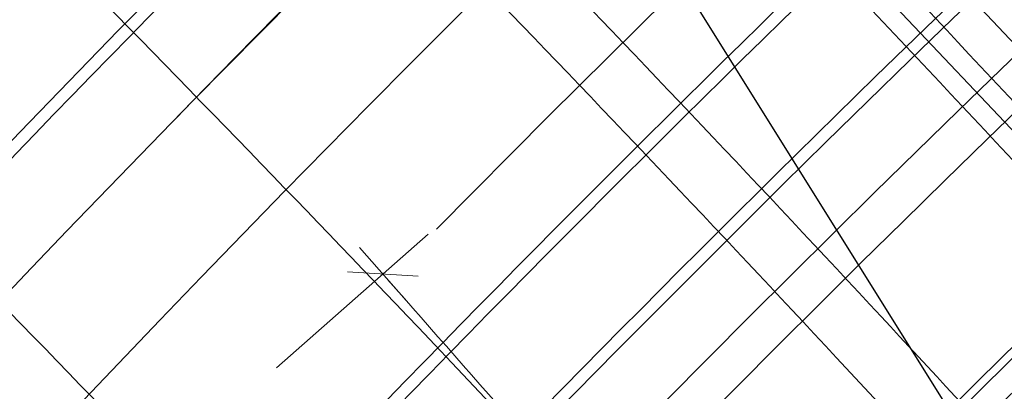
# Model space of a CAD drawing. Header units: metres. Extents: x 3458045 to 3462392, y 5482308 to 5484762.
# Tile 149 of 256: x 3459703.84 to 3459715.98, y 5483676.31 to 5483680.89. Entities that reach past the tile are written whole.
import ezdxf

# ---------------------------------------------------------------- set-up
doc = ezdxf.new("R2010")
doc.units = ezdxf.units.M
for name, pattern in [('AUSGEZOGEN', [2, 1, 1]), ('VERDECKT', [9.525, 6.35, -3.175]), ('VERDECKT2', [4.7625, 3.175, -1.5875])]:
    doc.linetypes.add(name, pattern=pattern)
doc.layers.get('0').update_dxf_attribs({"linetype": 'CONTINUOUS'})
for name, color, linetype in [('SP_ACHSE_6522', 7, 'CONTINUOUS'), ('SP_ACHSE_6721', 7, 'CONTINUOUS'), ('SP_ACHSE_6731', 7, 'CONTINUOUS'), ('SP_ACHSE_8521', 7, 'CONTINUOUS'), ('SP_ACHSE_8559', 7, 'CONTINUOUS'), ('SP_ACHSE_8901', 7, 'CONTINUOUS'), ('SP_ACHSE_8911', 7, 'CONTINUOUS'), ('SP_AXIS', 7, 'CONTINUOUS'), ('SP_BW5xx-BrückenB44', 7, 'CONTINUOUS'), ('SP_BW5xx-StwRheinuferstraße', 7, 'CONTINUOUS'), ('SP_StadtbahnFluchtweg', 1, 'CONTINUOUS'), ('SP_Trogwand_L7+8', 2, 'CONTINUOUS'), ('SP_Tunnelwand_L7+8', 2, 'VERDECKT2'), ('SP_Vb_Planung', 10, 'CONTINUOUS'), ('SP_VERM', 1, 'CONTINUOUS'), ('T__AXIS', 3, 'CONTINUOUS')]:
    doc.layers.add(name, color=color, linetype=linetype)
doc.linetypes.add('EISENBAHN', pattern='A,0.15,[130,ltypeshp.shx,S=0.25,R=0,X=0,Y=0],0.15', length=0.3)

# ---------------------------------------------------------------- blocks, each defined once
blk = doc.blocks.new('SOF_BEMSTR1')
at = {"color": 0, "linetype": 'ByBlock', "lineweight": -2}
for p, q in [((0, 20), (0, -8.5)), ((3.535, 3.535), (-3.535, -3.535)), ((-5, 0), (5, 0))]:
    blk.add_line(p, q, dxfattribs=at)

msp = doc.modelspace()

# ---------------------------------------------------------------- linework, layer by layer
at = {"layer": 'SP_ACHSE_6522'}
msp.add_lwpolyline([(3459690.7881, 5483531.9132, -0.2377022), (3459686.1518, 5483610.9287, -0.0061985), (3459687.0669, 5483612.9743, -0.0121933), (3459689.202, 5483617.3074, -0.0105958), (3459691.5324, 5483621.5387, -0.0089985), (3459694.0269, 5483625.6756, -0.0074011), (3459696.6557, 5483629.7285, -0.0058038), (3459699.3906, 5483633.7106, -0.0926184), (3459762.8248, 5483695.6159, -0.000188), (3459762.9764, 5483695.717, -0.0049276), (3459767.5685, 5483698.7086, -0.0035197), (3459772.2105, 5483701.6223, -0.0021118), (3459776.885, 5483704.4835, -0.0007039), (3459781.5756, 5483707.3183), (3459851.7814, 5483749.6586)], format="xyb", dxfattribs=at)
at = {"layer": 'SP_ACHSE_6721'}
msp.add_lwpolyline([(3459679.7641, 5483534.8411, -0.2153203), (3459678.2508, 5483614.3812, -0.0091566), (3459679.763, 5483617.7339, -0.0118607), (3459682.128, 5483622.4365, -0.0103948), (3459684.7, 5483627.0294, -0.0089289), (3459687.4477, 5483631.5195, -0.0074631), (3459690.341, 5483635.9173, -0.0059973), (3459693.3517, 5483640.2356, -0.0909405), (3459758.1619, 5483702.9627, -0.0001847), (3459758.3163, 5483703.0655, -0.0048411), (3459762.9923, 5483706.1077, -0.0034579), (3459767.7182, 5483709.072, -0.0020747), (3459772.4766, 5483711.9837, -0.0006916), (3459777.2511, 5483714.8692), (3459883.1578, 5483778.7402)], format="xyb", dxfattribs=at)
at = {"layer": 'SP_ACHSE_6731'}
msp.add_lwpolyline([(3459881.431, 5483781.605), (3459775.3544, 5483717.6418, 0.0006868), (3459770.5464, 5483714.7367, 0.0020604), (3459765.7545, 5483711.8051, 0.003434), (3459760.995, 5483708.8211, 0.0048076), (3459756.2855, 5483705.7591, 0.0001835), (3459756.13, 5483705.6556, 0.0917105), (3459689.9388, 5483641.4448, 0.005897), (3459686.9574, 5483637.1459, 0.0073719), (3459684.0911, 5483632.7695, 0.0088469), (3459681.3683, 5483628.3025, 0.0103219), (3459678.8188, 5483623.7345, 0.011797), (3459676.4739, 5483619.0584, 0.0045035), (3459675.7031, 5483617.3858, 0.2228231), (3459677.0437, 5483532.3132, 0.0025401)], format="xyb", dxfattribs=at)
at = {"layer": 'SP_ACHSE_8521'}
msp.add_lwpolyline([(3459667.116, 5483524.3467, -0.2255197), (3459663.8072, 5483620.7334, -0.0051343), (3459664.7675, 5483622.8858, -0.011674), (3459667.3044, 5483628.0892, -0.0103411), (3459670.0679, 5483633.176, -0.0090081), (3459673.0262, 5483638.1522, -0.0076752), (3459676.1489, 5483643.027, -0.0063424), (3459679.407, 5483647.8124, -0.0936983), (3459747.1614, 5483714.0324, -0.0004892), (3459747.5816, 5483714.3114, -0.0047607), (3459752.3417, 5483717.3973, -0.0034005), (3459757.1515, 5483720.4051, -0.0020403), (3459761.9938, 5483723.3604, -0.0006801), (3459766.8521, 5483726.2893), (3459833.8685, 5483766.6082)], format="xyb", dxfattribs=at)
at = {"layer": 'SP_ACHSE_8559'}
msp.add_lwpolyline([(3459696.9548, 5483536.2327, -0.2344318), (3459692.8953, 5483607.6275, -0.0063737), (3459693.7491, 5483609.5568, -0.0124985), (3459695.7467, 5483613.6421, -0.0108016), (3459697.9326, 5483617.63, -0.0091049), (3459700.2755, 5483621.5278, -0.0074082), (3459702.7459, 5483625.3463, -0.0057115), (3459705.3156, 5483629.0986, -0.0928262), (3459766.845, 5483689.2823, -0.0001911), (3459766.9943, 5483689.382, -0.005006), (3459771.5129, 5483692.3293, -0.0035757), (3459776.0813, 5483695.1986, -0.0021454), (3459780.6824, 5483698.0155, -0.0007151), (3459785.2995, 5483700.806), (3459855.6534, 5483743.2356)], format="xyb", dxfattribs=at)
at = {"layer": 'SP_ACHSE_8901'}
msp.add_lwpolyline([(3459478.4179, 5483881.5975), (3459663.5917, 5483703.287, -0.0763528), (3459773.4733, 5483559.3038, -0.0026415)], format="xyb", dxfattribs=at)
at = {"layer": 'SP_ACHSE_8911'}
msp.add_lwpolyline([(3459777.2173, 5483559.7474, 0.0769413), (3459666.0197, 5483705.8087), (3459480.8452, 5483884.1198, 0.0146052)], format="xyb", dxfattribs=at)
at = {"layer": 'SP_AXIS'}
for points in [[(3459777.2173, 5483559.7474, 0.0769413), (3459666.0197, 5483705.8087), (3459480.8452, 5483884.1198, 0.0146052)], [(3459478.4179, 5483881.5975), (3459663.5917, 5483703.287, -0.0763528), (3459773.4733, 5483559.3038, -0.0026415)], [(3459769.2766, 5483584.2553, -0.0008234), (3459761.9942, 5483596.2792, -0.0002745), (3459754.7382, 5483608.319, 0.0005709), (3459751.2476, 5483614.1058, 0.0017127), (3459747.7306, 5483619.8765, 0.0028544), (3459744.1611, 5483625.6149, 0.0039962), (3459740.5133, 5483631.3038, 0.0047547), (3459737.0195, 5483636.5476, 0.0377955), (3459708.7845, 5483671.9589, 0.0047547), (3459704.4503, 5483676.5326, 0.0039962), (3459699.7165, 5483681.3556, 0.0028544), (3459694.917, 5483686.1133, 0.0017127), (3459690.0743, 5483690.827, 0.0005709), (3459685.2101, 5483695.5185), (3459504.9574, 5483869.1071, 0.0004357)], [(3459881.431, 5483781.605), (3459775.3544, 5483717.6418, 0.0006868), (3459770.5464, 5483714.7367, 0.0020604), (3459765.7545, 5483711.8051, 0.003434), (3459760.995, 5483708.8211, 0.0048076), (3459756.2855, 5483705.7591, 0.0001835), (3459756.13, 5483705.6556, 0.0917105), (3459689.9388, 5483641.4448, 0.005897), (3459686.9574, 5483637.1459, 0.0073719), (3459684.0911, 5483632.7695, 0.0088469), (3459681.3683, 5483628.3025, 0.0103219), (3459678.8188, 5483623.7345, 0.011797), (3459676.4739, 5483619.0584, 0.0045035), (3459675.7031, 5483617.3858, 0.2228231), (3459677.0437, 5483532.3132, 0.0025401)], [(3459679.7641, 5483534.8411, -0.2153203), (3459678.2508, 5483614.3812, -0.0091566), (3459679.763, 5483617.7339, -0.0118607), (3459682.128, 5483622.4365, -0.0103948), (3459684.7, 5483627.0294, -0.0089289), (3459687.4477, 5483631.5195, -0.0074631), (3459690.341, 5483635.9173, -0.0059973), (3459693.3517, 5483640.2356, -0.0909405), (3459758.1619, 5483702.9627, -0.0001847), (3459758.3163, 5483703.0655, -0.0048411), (3459762.9923, 5483706.1077, -0.0034579), (3459767.7182, 5483709.072, -0.0020747), (3459772.4766, 5483711.9837, -0.0006916), (3459777.2511, 5483714.8692), (3459883.1578, 5483778.7402)], [(3459667.116, 5483524.3467, -0.2255197), (3459663.8072, 5483620.7334, -0.0051343), (3459664.7675, 5483622.8858, -0.011674), (3459667.3044, 5483628.0892, -0.0103411), (3459670.0679, 5483633.176, -0.0090081), (3459673.0262, 5483638.1522, -0.0076752), (3459676.1489, 5483643.027, -0.0063424), (3459679.407, 5483647.8124, -0.0936983), (3459747.1614, 5483714.0324, -0.0004892), (3459747.5816, 5483714.3114, -0.0047607), (3459752.3417, 5483717.3973, -0.0034005), (3459757.1515, 5483720.4051, -0.0020403), (3459761.9938, 5483723.3604, -0.0006801), (3459766.8521, 5483726.2893), (3459833.8685, 5483766.6082)], [(3459690.7881, 5483531.9132, -0.2377022), (3459686.1518, 5483610.9287, -0.0061985), (3459687.0669, 5483612.9743, -0.0121933), (3459689.202, 5483617.3074, -0.0105958), (3459691.5324, 5483621.5387, -0.0089985), (3459694.0269, 5483625.6756, -0.0074011), (3459696.6557, 5483629.7285, -0.0058038), (3459699.3906, 5483633.7106, -0.0926184), (3459762.8248, 5483695.6159, -0.000188), (3459762.9764, 5483695.717, -0.0049276), (3459767.5685, 5483698.7086, -0.0035197), (3459772.2105, 5483701.6223, -0.0021118), (3459776.885, 5483704.4835, -0.0007039), (3459781.5756, 5483707.3183), (3459851.7814, 5483749.6586)]]:
    msp.add_lwpolyline(points, format="xyb", dxfattribs=at)
at = {"layer": 'SP_BW5xx-BrückenB44', "color": 40}
msp.add_lwpolyline([(3459727.3223, 5483657.2027), (3459734.6895, 5483661.7593), (3459726.7799, 5483674.5042), (3459718.9094, 5483687.2732), (3459710.2263, 5483699.9582), (3459701.4903, 5483712.1543), (3459691.4426, 5483723.8012), (3459680.3652, 5483734.5497), (3459668.375, 5483744.3516), (3459662.4435, 5483736.6838), (3459673.7676, 5483727.6016), (3459684.261, 5483717.5004), (3459694.001, 5483706.5986), (3459703.0788, 5483694.6146), (3459711.2625, 5483682.5436), (3459719.236, 5483669.775), (3459727.3223, 5483657.2027)], close=True, dxfattribs=at)
at = {"layer": 'SP_BW5xx-BrückenB44', "color": 96, "linetype": 'VERDECKT', "lineweight": 13, "ltscale": 2, "flags": 128}
for points in [[(3459662.4661, 5483617.5053, -0.0077788), (3459663.8072, 5483620.7334, -0.0051343), (3459664.7675, 5483622.8858, -0.011674), (3459667.3044, 5483628.0892, -0.0103411), (3459670.0679, 5483633.176, -0.0090081), (3459673.0262, 5483638.1522, -0.0076752), (3459676.1489, 5483643.027, -0.0063424), (3459679.407, 5483647.8124, -0.0936983), (3459747.1614, 5483714.0324, -0.0004892), (3459747.5816, 5483714.3114, -0.0047607), (3459752.3417, 5483717.3973, -0.0034005), (3459757.1515, 5483720.4051, -0.0020403), (3459761.9938, 5483723.3604, -0.0006801), (3459766.8521, 5483726.2893), (3459767.293, 5483726.5545)], [(3459665.4795, 5483616.2878, -0.007822), (3459666.7888, 5483619.44, -0.0051343), (3459667.7218, 5483621.5313, -0.011674), (3459670.1917, 5483626.5972, -0.0103411), (3459672.891, 5483631.5659, -0.0090081), (3459675.7894, 5483636.4414, -0.0076752), (3459678.8583, 5483641.2321, -0.0063424), (3459682.07, 5483645.9494, -0.0936983), (3459748.9617, 5483711.3266, -0.0004892), (3459749.3767, 5483711.6021, -0.0047607), (3459754.0836, 5483714.6535, -0.0034005), (3459758.8559, 5483717.6379, -0.0020403), (3459763.6756, 5483720.5793, -0.0006801), (3459768.5263, 5483723.5037), (3459769.1481, 5483723.8778)], [(3459682.0772, 5483609.5819, -0.007823), (3459683.1687, 5483612.2186, -0.0061985), (3459684.1169, 5483614.3381, -0.0121933), (3459686.3226, 5483618.8146, -0.0105958), (3459688.7195, 5483623.1665, -0.0089985), (3459691.2743, 5483627.4036, -0.0074011), (3459693.9555, 5483631.5372, -0.0058038), (3459696.7332, 5483635.5815, -0.0926184), (3459761.0207, 5483698.3192, -0.000188), (3459761.1743, 5483698.4216, -0.0049276), (3459765.8214, 5483701.4491, -0.0035197), (3459770.5021, 5483704.3871, -0.0021118), (3459775.2001, 5483707.2626, -0.0005769), (3459779.0498, 5483709.5906)], [(3459685.0906, 5483608.3644, -0.0078891), (3459686.1518, 5483610.9287, -0.0061985), (3459687.0669, 5483612.9744, -0.0121933), (3459689.202, 5483617.3074, -0.0105958), (3459691.5324, 5483621.5387, -0.0089985), (3459694.0269, 5483625.6756, -0.0074011), (3459696.6557, 5483629.7285, -0.0058038), (3459699.3906, 5483633.7106, -0.0926184), (3459762.8248, 5483695.6159, -0.000188), (3459762.9764, 5483695.717, -0.0049276), (3459767.5685, 5483698.7086, -0.0035197), (3459772.2105, 5483701.6223, -0.0021118), (3459776.885, 5483704.4835, -0.0006033), (3459780.9048, 5483706.914)], [(3459688.3358, 5483607.0533, -0.0079658), (3459689.3643, 5483609.5396, -0.0061985), (3459690.2438, 5483611.5056, -0.0121933), (3459692.3029, 5483615.6842, -0.0105958), (3459694.5618, 5483619.7856, -0.0089985), (3459696.9911, 5483623.8146, -0.0074011), (3459699.5636, 5483627.7806, -0.0058038), (3459702.2525, 5483631.6958, -0.0926184), (3459764.7677, 5483692.7047, -0.000188), (3459764.9171, 5483692.8043, -0.0049276), (3459769.45, 5483695.7574, -0.0035197), (3459774.0503, 5483698.6448, -0.0021118), (3459778.6996, 5483701.4906, -0.0006319), (3459782.9025, 5483704.0315)], [(3459691.5803, 5483605.7424, -0.0069502), (3459692.4355, 5483607.8239, -0.0063737), (3459693.2944, 5483609.7649, -0.0124985), (3459695.3032, 5483613.8729, -0.0108016), (3459697.4994, 5483617.8797, -0.0091049), (3459699.8517, 5483621.7932, -0.0074082), (3459702.3301, 5483625.6241, -0.0057097), (3459704.9063, 5483629.3858, -0.0928259), (3459766.5672, 5483689.698, -0.0001911), (3459766.7168, 5483689.7979, -0.005006), (3459771.2439, 5483692.7508, -0.0035757), (3459775.8184, 5483695.6239, -0.0021454), (3459780.4232, 5483698.4431, -0.0006933), (3459784.9001, 5483701.1491)]]:
    msp.add_lwpolyline(points, format="xyb", dxfattribs=at)
at = {"layer": 'SP_BW5xx-BrückenB44', "color": 96}
for points in [[(3459664.1798, 5483617.514, -0.0063324), (3459665.2636, 5483620.1016, -0.0051343), (3459666.2106, 5483622.2242, -0.011674), (3459668.7147, 5483627.3604, -0.0103411), (3459671.4469, 5483632.3895, -0.0090081), (3459674.3759, 5483637.3165, -0.0076752), (3459677.4723, 5483642.1503, -0.0063424), (3459680.7078, 5483646.9024, -0.0936983), (3459748.0408, 5483712.7108, -0.0004892), (3459748.4584, 5483712.988, -0.0047607), (3459753.1925, 5483716.0571, -0.0034005), (3459757.9841, 5483719.0534, -0.0020403), (3459762.8153, 5483722.0019, -0.0006412), (3459767.392, 5483724.7615)], [(3459668.7247, 5483614.9767, -0.0078715), (3459669.9997, 5483618.0471, -0.0051343), (3459670.9033, 5483620.0725, -0.011674), (3459673.301, 5483624.9903, -0.0103411), (3459675.9312, 5483629.8318, -0.0090081), (3459678.7652, 5483634.5989, -0.0076752), (3459681.7761, 5483639.2992, -0.0063424), (3459684.9379, 5483643.9431, -0.0936983), (3459750.9005, 5483708.4127, -0.0004892), (3459751.3098, 5483708.6844, -0.0047607), (3459755.9594, 5483711.6987, -0.0034005), (3459760.6914, 5483714.6578, -0.0020403), (3459765.4867, 5483717.5844, -0.0006801), (3459770.3293, 5483720.5038), (3459771.1459, 5483720.9951)], [(3459659.9511, 5483618.5214, -0.0077448), (3459661.3188, 5483621.8129, -0.0051343), (3459662.3019, 5483624.0164, -0.011674), (3459664.8947, 5483629.3345, -0.0103411), (3459667.7117, 5483634.5199, -0.0090081), (3459670.7199, 5483639.5801, -0.0076752), (3459673.8875, 5483644.525, -0.0063424), (3459677.1844, 5483649.3673, -0.0936983), (3459745.6588, 5483716.2907, -0.0004892), (3459746.0835, 5483716.5727, -0.0037356), (3459749.8484, 5483719.0244, -0.0034005)], [(3459671.089, 5483614.0214, -0.0079096), (3459672.339, 5483617.0322, -0.0051343), (3459673.2212, 5483619.0097, -0.011674), (3459675.5664, 5483623.8196, -0.0103411), (3459678.1463, 5483628.5684, -0.0090081), (3459680.9333, 5483633.2566, -0.0076752), (3459683.902, 5483637.8909, -0.0063424), (3459687.0274, 5483642.4813, -0.0936983), (3459752.3131, 5483706.2897, -0.0004892), (3459752.7182, 5483706.5586, -0.0047607), (3459757.3261, 5483709.5458, -0.0034005), (3459762.0287, 5483712.4866, -0.0020403), (3459766.8062, 5483715.4023, -0.0006801), (3459771.6429, 5483718.3181), (3459772.6015, 5483718.8949)], [(3459670.9622, 5483613.4256, -0.0093683), (3459672.4307, 5483616.9924, -0.0051343), (3459673.3121, 5483618.968, -0.011674), (3459675.6552, 5483623.7737, -0.0103411), (3459678.2331, 5483628.5189, -0.0090081), (3459681.0184, 5483633.2039, -0.0076752), (3459683.9854, 5483637.8357, -0.0063424), (3459687.1093, 5483642.424, -0.0936983), (3459752.3685, 5483706.2064, -0.0004892), (3459752.7734, 5483706.4753, -0.0047607), (3459757.3797, 5483709.4614, -0.0034005), (3459762.0812, 5483712.4014, -0.0020403), (3459766.858, 5483715.3167, -0.0006801), (3459771.6944, 5483718.2324), (3459772.6586, 5483718.8125)], [(3459671.2403, 5483613.3132, -0.0093772), (3459672.706, 5483616.873, -0.0051343), (3459673.5848, 5483618.8429, -0.011674), (3459675.9217, 5483623.6359, -0.0103411), (3459678.4937, 5483628.3703, -0.0090081), (3459681.2734, 5483633.046, -0.0076752), (3459684.2355, 5483637.67, -0.0063424), (3459687.3551, 5483642.252, -0.0936983), (3459752.5347, 5483705.9567, -0.0004892), (3459752.9391, 5483706.2252, -0.0047607), (3459757.5405, 5483709.2081, -0.0034005), (3459762.2385, 5483712.146, -0.0020403), (3459767.0132, 5483715.06, -0.0006801), (3459771.8489, 5483717.9753), (3459772.8298, 5483718.5654)], [(3459773.5686, 5483717.4994, 0.0004908), (3459770.1317, 5483715.4208, 0.0020604), (3459765.3342, 5483712.4858, 0.003434), (3459760.5654, 5483709.496, 0.0048076), (3459755.843, 5483706.4256, 0.0001835), (3459755.6867, 5483706.3216, 0.0918169), (3459689.2245, 5483641.8206, 0.0059411), (3459686.205, 5483637.462, 0.0074015), (3459683.3002, 5483633.0203, 0.0088619), (3459680.5389, 5483628.4825, 0.0103224), (3459677.9516, 5483623.8381, 0.0117829), (3459675.5699, 5483619.0799, 0.005959), (3459674.5446, 5483616.8334, 0.0080538), (3459673.2779, 5483613.8381, 0.0080538)], [(3459773.6543, 5483717.3758, 0.000492), (3459770.2095, 5483715.2925, 0.0020604), (3459765.413, 5483712.3582, 0.003434), (3459760.646, 5483709.3694, 0.0048076), (3459755.926, 5483706.3006, 0.0001835), (3459755.7698, 5483706.1967, 0.0918169), (3459689.3468, 5483641.7338, 0.0059411), (3459686.3293, 5483637.3781, 0.0074015), (3459683.4269, 5483632.94, 0.0088619), (3459680.6684, 5483628.4068, 0.0103224), (3459678.0841, 5483623.7678, 0.0117829), (3459675.7056, 5483619.0159, 0.005959), (3459674.6817, 5483616.7728, 0.0080538), (3459673.417, 5483613.7819, 0.0080538)], [(3459658.7574, 5483619.0037, -0.007729), (3459660.1376, 5483622.3253, -0.0051343), (3459661.1315, 5483624.553, -0.011674), (3459663.7509, 5483629.9256, -0.0103411), (3459666.5933, 5483635.1578, -0.0090081), (3459669.6253, 5483640.2578, -0.0076752), (3459672.8142, 5483645.236, -0.0063424), (3459676.1294, 5483650.1053, -0.0908776), (3459742.5424, 5483715.7442, 0.7365005)], [(3459775.0241, 5483715.3993, 0.0005105), (3459771.4535, 5483713.2401, 0.0020604), (3459766.6739, 5483710.3161, 0.003434), (3459761.9348, 5483707.3449, 0.0048076), (3459757.2535, 5483704.3012, 0.0001835), (3459757.0997, 5483704.1989, 0.0918169), (3459691.3039, 5483640.3447, 0.0059411), (3459688.3182, 5483636.0349, 0.0074015), (3459685.4547, 5483631.6563, 0.0088619), (3459682.7405, 5483627.1957, 0.0103224), (3459680.2043, 5483622.6433, 0.0117829), (3459677.8765, 5483617.9926, 0.005959), (3459676.8768, 5483615.8023, 0.0080538), (3459675.6422, 5483612.8829, 0.0106779)], [(3459776.3939, 5483713.4228, 0.0005291), (3459772.6975, 5483711.1877, 0.0020604), (3459767.9347, 5483708.274, 0.003434), (3459763.2236, 5483705.3203, 0.0048076), (3459758.581, 5483702.3017, 0.0001835), (3459758.4295, 5483702.201, 0.0918169), (3459693.261, 5483638.9556, 0.0059411), (3459690.3072, 5483634.6917, 0.0074015), (3459687.4825, 5483630.3726, 0.0088619), (3459684.8125, 5483625.9847, 0.0103224), (3459682.3246, 5483621.5189, 0.0117829), (3459680.0474, 5483616.9692, 0.005959), (3459679.0718, 5483614.8319, 0.0080538), (3459677.8675, 5483611.9838, 0.0080538)], [(3459776.4795, 5483713.2993, 0.0005303), (3459772.7753, 5483711.0594, 0.0020604), (3459768.0135, 5483708.1464, 0.003434), (3459763.3042, 5483705.1937, 0.0048076), (3459758.6639, 5483702.1768, 0.0001835), (3459758.5127, 5483702.0762, 0.0918169), (3459693.3834, 5483638.8687, 0.0059411), (3459690.4315, 5483634.6078, 0.0074015), (3459687.6093, 5483630.2924, 0.0088619), (3459684.942, 5483625.909, 0.0103224), (3459682.4571, 5483621.4486, 0.0117829), (3459680.1831, 5483616.9053, 0.005959), (3459679.209, 5483614.7712, 0.0080538), (3459678.0065, 5483611.9276, 0.0080538)], [(3459678.7393, 5483610.9305, -0.007755), (3459679.8644, 5483613.6474, -0.0061985), (3459680.8492, 5483615.8488, -0.0121933), (3459683.1332, 5483620.484, -0.0105958), (3459685.6036, 5483624.9697, -0.0089985), (3459688.2254, 5483629.3177, -0.0074011), (3459690.9645, 5483633.5407, -0.0058038), (3459693.7895, 5483637.6539, -0.0926184), (3459759.0223, 5483701.3136, -0.000188), (3459759.1782, 5483701.4175, -0.0049276), (3459763.8861, 5483704.4846, -0.0035197), (3459768.6098, 5483707.4496, -0.0021118), (3459773.3337, 5483710.341, -0.0005477), (3459776.995, 5483712.5554, -0.0005477)], [(3459679.1229, 5483610.1284, -0.0093602), (3459680.461, 5483613.3894, -0.0061985), (3459681.4392, 5483615.5761, -0.0121933), (3459683.709, 5483620.1826, -0.0105958), (3459686.1662, 5483624.6441, -0.0089985), (3459688.7759, 5483628.9721, -0.0074011), (3459691.5046, 5483633.179, -0.0058038), (3459694.321, 5483637.2798, -0.0926184), (3459759.3832, 5483700.7729, -0.000188), (3459759.5386, 5483700.8766, -0.0049276), (3459764.2355, 5483703.9366, -0.0035197), (3459768.9514, 5483706.8966, -0.0021118), (3459773.6706, 5483709.7852, -0.0005529), (3459777.366, 5483712.0201)], [(3459679.401, 5483610.016, -0.0093709), (3459680.7364, 5483613.2704, -0.0061985), (3459681.7115, 5483615.4502, -0.0121933), (3459683.9748, 5483620.0435, -0.0105958), (3459686.4259, 5483624.4938, -0.0089985), (3459689.03, 5483628.8126, -0.0074011), (3459691.7538, 5483633.012, -0.0058038), (3459694.5663, 5483637.1071, -0.0926184), (3459759.5497, 5483700.5234, -0.000188), (3459759.705, 5483700.6269, -0.0049276), (3459764.3968, 5483703.6836, -0.0035197), (3459769.1091, 5483706.6414, -0.0021118), (3459773.8262, 5483709.5286, -0.0005554), (3459777.5373, 5483711.773)], [(3459679.7129, 5483610.5372, -0.0077743), (3459680.8282, 5483613.2307, -0.0061985), (3459681.8022, 5483615.4082, -0.0121933), (3459684.0634, 5483619.9971, -0.0105958), (3459686.5124, 5483624.4438, -0.0089985), (3459689.1147, 5483628.7594, -0.0074011), (3459691.8369, 5483632.9564, -0.0058038), (3459694.6481, 5483637.0495, -0.0926184), (3459759.6052, 5483700.4402, -0.000188), (3459759.7604, 5483700.5437, -0.0049276), (3459764.4505, 5483703.5993, -0.0035197), (3459769.1617, 5483706.5563, -0.0021118), (3459773.878, 5483709.4431, -0.0005562), (3459777.5943, 5483711.6907, -0.0005562)], [(3459656.6944, 5483619.8372, -0.0077027), (3459658.0964, 5483623.2108, -0.0051343), (3459659.109, 5483625.4804, -0.011674), (3459661.7742, 5483630.9471, -0.0103411), (3459664.6606, 5483636.2602, -0.0090081), (3459667.7335, 5483641.4291, -0.0076752), (3459670.9593, 5483646.4648, -0.0063424), (3459674.3063, 5483651.3807, -0.0800487), (3459732.1465, 5483711.0587, -0.0004892)], [(3459681.6136, 5483609.7692, -0.0078132), (3459682.7098, 5483612.4171, -0.0061985), (3459683.663, 5483614.548, -0.0121933), (3459685.8797, 5483619.0464, -0.0105958), (3459688.2867, 5483623.417, -0.0089985), (3459690.8509, 5483627.6694, -0.0074011), (3459693.5401, 5483631.8155, -0.0058038), (3459696.3243, 5483635.8694, -0.0926184), (3459760.7432, 5483698.7351, -0.000188), (3459760.8971, 5483698.8377, -0.0049276), (3459765.5526, 5483701.8707, -0.0035197), (3459770.2393, 5483704.8124, -0.0021118), (3459774.9408, 5483707.6902, -0.0005728), (3459778.7644, 5483710.0024)], [(3459692.0439, 5483605.5551, -0.0069627), (3459692.8953, 5483607.6275, -0.0063737), (3459693.7491, 5483609.5568, -0.0124985), (3459695.7467, 5483613.6421, -0.0108016), (3459697.9326, 5483617.63, -0.0091049), (3459700.2755, 5483621.5278, -0.0074082), (3459702.7459, 5483625.3463, -0.0057105), (3459705.3156, 5483629.0986, -0.0928267), (3459766.845, 5483689.2823, -0.0001911), (3459766.9943, 5483689.382, -0.005006), (3459771.5129, 5483692.3293, -0.0035757), (3459776.0813, 5483695.1986, -0.0021454), (3459780.6824, 5483698.0155, -0.0006975), (3459785.1855, 5483700.7373)], [(3459696.9813, 5483603.5603, -0.0071059), (3459697.7921, 5483605.5354, -0.0063737), (3459698.5907, 5483607.34, -0.0124985), (3459700.4705, 5483611.184, -0.0108016), (3459702.5458, 5483614.9702, -0.0091049), (3459704.7888, 5483618.7019, -0.0074082), (3459707.1734, 5483622.3878, -0.0057106), (3459709.6744, 5483626.0398, -0.0928281), (3459769.8042, 5483684.8552, -0.0001911), (3459769.9501, 5483684.9527, -0.005006), (3459774.3772, 5483687.8403, -0.0035757), (3459778.8812, 5483690.6691, -0.0021454), (3459783.4433, 5483693.4622, -0.0007151), (3459788.0474, 5483696.2448), (3459788.2248, 5483696.3518)], [(3459682.3208, 5483653.7768, -0.0416809), (3459710.393, 5483685.8534, -0.0004892)], [(3459686.6788, 5483650.588, -0.0416534), (3459714.1428, 5483681.9675, -0.0004892)]]:
    msp.add_lwpolyline(points, format="xyb", dxfattribs=at)
at = {"layer": 'SP_BW5xx-BrückenB44', "color": 96, "flags": 128}
for points in [[(3459667.925, 5483615.2998, -0.0078588), (3459669.2084, 5483618.3903, -0.0051343), (3459670.1193, 5483620.432, -0.011674), (3459672.5348, 5483625.3863, -0.0103411), (3459675.182, 5483630.2591, -0.0090081), (3459678.0319, 5483635.053, -0.0076752), (3459681.0571, 5483639.7755, -0.0063424), (3459684.2312, 5483644.4375, -0.0936983), (3459750.4228, 5483709.1308, -0.0004892), (3459750.8334, 5483709.4034, -0.0047607), (3459755.4972, 5483712.4268, -0.0034005), (3459760.2391, 5483715.3922, -0.0020403), (3459765.0404, 5483718.3224, -0.0007879), (3459770.654, 5483721.705, -0.0006412)], [(3459683.9519, 5483609.5255, -0.0049426), (3459684.6304, 5483611.1583, -0.0063737), (3459685.5773, 5483613.2982, -0.0124985), (3459687.774, 5483617.7906, -0.0108016), (3459690.1465, 5483622.1191, -0.0091049), (3459692.658, 5483626.2975, -0.0074082), (3459695.2731, 5483630.3395, -0.0057105), (3459697.9588, 5483634.2612, -0.0928243), (3459761.8506, 5483696.7543, -0.0001911), (3459762.0056, 5483696.8578, -0.005006), (3459766.6784, 5483699.9058, -0.0035757), (3459771.3557, 5483702.8435, -0.0021454), (3459776.0226, 5483705.7006, -0.0006218), (3459780.0556, 5483708.1392, -0.0005392)], [(3459684.091, 5483609.4693, -0.0049426), (3459684.7684, 5483611.0994, -0.0063737), (3459685.7137, 5483613.2357, -0.0124985), (3459687.9071, 5483617.7214, -0.0108016), (3459690.2765, 5483622.0442, -0.0091049), (3459692.7852, 5483626.2179, -0.0074082), (3459695.3978, 5483630.2561, -0.0057105), (3459698.0816, 5483634.1751, -0.0928243), (3459761.9339, 5483696.6296, -0.0001911), (3459762.0888, 5483696.733, -0.005006), (3459766.7591, 5483699.7793, -0.0035757), (3459771.4346, 5483702.7159, -0.0021454), (3459776.1003, 5483705.5724, -0.000623), (3459780.1413, 5483708.0157, -0.0003996)], [(3459685.6955, 5483609.9536, -0.0019591), (3459685.9639, 5483610.5887, -0.0063737), (3459686.8957, 5483612.6946, -0.0124985), (3459689.0603, 5483617.1214, -0.0108016), (3459691.4027, 5483621.3948, -0.0091049), (3459693.887, 5483625.528, -0.0074082), (3459696.4787, 5483629.5339, -0.0057105), (3459699.1457, 5483633.4283, -0.0928243), (3459762.6564, 5483695.5488, -0.0001911), (3459762.8104, 5483695.6517, -0.005006), (3459767.4584, 5483698.6834, -0.0035757), (3459772.1181, 5483701.6101, -0.0021454), (3459776.7744, 5483704.4608, -0.0004104), (3459779.4335, 5483706.0701)], [(3459688.5878, 5483607.6525, -0.0049426), (3459689.2284, 5483609.1941, -0.0063737), (3459690.1235, 5483611.2167, -0.0124985), (3459692.2095, 5483615.4827, -0.0108016), (3459694.4781, 5483619.6217, -0.0091049), (3459696.8958, 5483623.644, -0.0074082), (3459699.4304, 5483627.5616, -0.0057105), (3459702.0516, 5483631.3891, -0.0928243), (3459764.6291, 5483692.5974, -0.0001911), (3459764.7809, 5483692.6988, -0.005006), (3459769.3679, 5483695.6908, -0.0035757), (3459773.9847, 5483698.5904, -0.0021454), (3459778.615, 5483701.4252, -0.0005392), (3459782.1029, 5483703.535, -0.0005392)], [(3459692.279, 5483607.2936, -0.0016974), (3459692.493, 5483607.7994, -0.0063737), (3459693.3513, 5483609.7389, -0.0124985), (3459695.3586, 5483613.8441, -0.0108016), (3459697.5536, 5483617.8485, -0.0091049), (3459699.9047, 5483621.76, -0.0074082), (3459702.3821, 5483625.5893, -0.0057105), (3459704.9575, 5483629.3499, -0.0928243), (3459766.6019, 5483689.646, -0.0001911), (3459766.7515, 5483689.7459, -0.005006), (3459771.2775, 5483692.6981, -0.0035757), (3459775.8513, 5483695.5708, -0.0021454), (3459780.4556, 5483698.3896, -0.0004694), (3459783.4857, 5483700.223)], [(3459693.0847, 5483605.8357, -0.0049426), (3459693.6885, 5483607.2887, -0.0063737), (3459694.5333, 5483609.1977, -0.0124985), (3459696.5119, 5483613.244, -0.0108016), (3459698.6798, 5483617.1992, -0.0091049), (3459701.0065, 5483621.0701, -0.0074082), (3459703.463, 5483624.8671, -0.0057105), (3459706.0216, 5483628.6032, -0.0928243), (3459767.3243, 5483688.5653, -0.0001911), (3459767.4731, 5483688.6646, -0.005006), (3459771.9768, 5483691.6022, -0.0035757), (3459776.5348, 5483694.465, -0.0021454), (3459781.1296, 5483697.278, -0.0007048), (3459785.6778, 5483700.027, -0.0004802)], [(3459693.2238, 5483605.7795, -0.0049426), (3459693.8264, 5483607.2298, -0.0063737), (3459694.6697, 5483609.1353, -0.0124985), (3459696.6449, 5483613.1747, -0.0108016), (3459698.8097, 5483617.1243, -0.0091049), (3459701.1337, 5483620.9905, -0.0074082), (3459703.5877, 5483624.7838, -0.0057105), (3459706.1444, 5483628.517, -0.0928243), (3459767.4077, 5483688.4405, -0.0001911), (3459767.5563, 5483688.5398, -0.005006), (3459772.0575, 5483691.4758, -0.0035757), (3459776.6137, 5483694.3374, -0.0021454), (3459781.2074, 5483697.1497, -0.0007061), (3459785.7634, 5483699.9035, -0.0005392)], [(3459680.5586, 5483653.8272, -0.0436448), (3459710.1152, 5483687.599, -0.0004892)], [(3459681.6077, 5483653.0596, -0.0436445), (3459711.0151, 5483686.6609, -0.0004892)], [(3459686.2077, 5483649.6935, -0.0436434), (3459714.9611, 5483682.5474, -0.0004892)], [(3459687.2569, 5483648.9258, -0.0436431), (3459715.8611, 5483681.6093, -0.0004892)]]:
    msp.add_lwpolyline(points, format="xyb", dxfattribs=at)
at = {"layer": 'SP_BW5xx-BrückenB44', "color": 96, "lineweight": 13}
for points in [[(3459669.1883, 5483614.7894, -0.0078788), (3459670.4584, 5483617.8481, -0.0051343), (3459671.3578, 5483619.8641, -0.011674), (3459673.7452, 5483624.7608, -0.0103411), (3459676.3656, 5483629.5841, -0.0090081), (3459679.1904, 5483634.3357, -0.0076752), (3459682.193, 5483639.0231, -0.0063424), (3459685.3476, 5483643.6564, -0.0936983), (3459751.1775, 5483707.9964, -0.0004892), (3459751.5859, 5483708.2676, -0.0047607), (3459756.2274, 5483711.2765, -0.0034005), (3459760.9536, 5483714.232, -0.0020403), (3459765.7454, 5483717.1565, -0.0006801), (3459770.5869, 5483720.0752), (3459771.4313, 5483720.5833)], [(3459692.9711, 5483605.1805, -0.0069881), (3459693.8149, 5483607.2346, -0.0063737), (3459694.6583, 5483609.1405, -0.0124985), (3459696.6338, 5483613.1805, -0.0108016), (3459698.7989, 5483617.1305, -0.0091049), (3459701.1231, 5483620.9971, -0.0074082), (3459703.5773, 5483624.7907, -0.0057105), (3459706.1342, 5483628.5242, -0.0928267), (3459767.4008, 5483688.4509, -0.0001911), (3459767.5494, 5483688.5502, -0.005006), (3459772.0508, 5483691.4863, -0.0035757), (3459776.6071, 5483694.348, -0.0021454), (3459781.2009, 5483697.1604, -0.000706), (3459785.7563, 5483699.9138)], [(3459694.5937, 5483604.5249, -0.0070342), (3459695.4242, 5483606.5471, -0.0063737), (3459696.2494, 5483608.412, -0.0124985), (3459698.1862, 5483612.3727, -0.0108016), (3459700.315, 5483616.2564, -0.0091049), (3459702.6063, 5483620.0684, -0.0074082), (3459705.0324, 5483623.8184, -0.0057105), (3459707.5667, 5483627.519, -0.0928267), (3459768.3733, 5483686.996, -0.0001911), (3459768.5208, 5483687.0946, -0.005006), (3459772.9921, 5483690.011, -0.0035757), (3459777.5273, 5483692.8594, -0.0021454), (3459782.1082, 5483695.664, -0.0007151), (3459786.7186, 5483698.4505), (3459786.7551, 5483698.4725)]]:
    msp.add_lwpolyline(points, format="xyb", dxfattribs=at)
at = {"layer": 'SP_BW5xx-BrückenB44', "lineweight": 13, "flags": 128}
for points in [[(3459735.603, 5483656.8507, 0.0150537), (3459723.7768, 5483671.3478, 0.0085712), (3459716.6598, 5483679.276, 0.0047547), (3459712.1826, 5483684.0008, 0.0039962), (3459707.3281, 5483688.9468, 0.0003146), (3459706.7922, 5483689.4834)], [(3459735.246, 5483656.4946, 0.0150813), (3459723.4195, 5483670.9967, 0.0085963), (3459716.2935, 5483678.9357, 0.0047547), (3459711.823, 5483683.6534, 0.0039962), (3459706.974, 5483688.5937, 0.0003179), (3459706.4331, 5483689.1354)], [(3459733.471, 5483654.7006, 0.0152221), (3459721.6426, 5483669.2297, 0.0087355), (3459714.462, 5483677.234, 0.0047547), (3459710.0247, 5483681.9166, 0.0039962), (3459705.2039, 5483686.8283, 0.0003281), (3459704.6478, 5483687.3851)], [(3459704.1156, 5483686.8567, -0.0003292), (3459704.6729, 5483686.2987, -0.0039962), (3459709.4853, 5483681.3956, -0.0047547), (3459713.9126, 5483676.7235, -0.0087818), (3459721.1128, 5483668.6958, -0.0152652), (3459732.9417, 5483654.158)], [(3459701.6518, 5483684.3708, -0.0003226), (3459702.1947, 5483683.8271, -0.0039962), (3459706.9678, 5483678.9641, -0.0047547), (3459711.3485, 5483674.3412, -0.0090257), (3459718.6602, 5483666.1812, -0.015472), (3459730.4921, 5483651.5985)], [(3459699.2211, 5483681.8517, -0.0002961), (3459699.7165, 5483681.3556, -0.0039962), (3459704.4504, 5483676.5325, -0.0047547), (3459708.7852, 5483671.958, -0.0093162), (3459716.2402, 5483663.6284, -0.0156884), (3459728.0755, 5483648.9937)]]:
    msp.add_lwpolyline(points, format="xyb", dxfattribs=at)
at = {"layer": 'SP_BW5xx-StwRheinuferstraße', "color": 96, "linetype": 'VERDECKT', "lineweight": 13, "ltscale": 2, "flags": 128}
msp.add_lwpolyline([(3459659.221, 5483618.8164, -0.007735), (3459660.5963, 5483622.1263, -0.0051343), (3459661.586, 5483624.3446, -0.011674), (3459664.1951, 5483629.6961, -0.0103411), (3459667.0277, 5483634.9101, -0.0090081), (3459670.0504, 5483639.9946, -0.0076752), (3459673.231, 5483644.9599, -0.0063424), (3459676.5391, 5483649.8187, -0.0936983), (3459745.2226, 5483716.9464, -0.0004892), (3459745.6485, 5483717.2292, -0.0047607), (3459750.4658, 5483720.3522, -0.0034005), (3459755.316, 5483723.3852, -0.0020403), (3459760.1827, 5483726.3553, -0.0006801), (3459765.0492, 5483729.2892), (3459765.2952, 5483729.4372)], format="xyb", dxfattribs=at)
at = {"layer": 'SP_BW5xx-StwRheinuferstraße', "color": 96}
msp.add_lwpolyline([(3459748.0952, 5483638.8849), (3459745.8603, 5483642.2195), (3459743.026, 5483646.3212), (3459740.126, 5483650.377), (3459737.1613, 5483654.3857), (3459734.1325, 5483658.3463), (3459731.0406, 5483662.2578), (3459727.8863, 5483666.1191), (3459724.6704, 5483669.9292), (3459721.3937, 5483673.6873), (3459718.0574, 5483677.3918), (3459716.2813, 5483679.3161), (3459712.8569, 5483682.939), (3459709.3833, 5483686.5146), (3459705.8698, 5483690.0501)], dxfattribs=at)
at = {"layer": 'SP_BW5xx-StwRheinuferstraße', "color": 96, "linetype": 'AUSGEZOGEN'}
msp.add_lwpolyline([(3459720.0096, 5483676.3449), (3459718.6116, 5483677.8972), (3459716.8294, 5483679.8281), (3459713.915, 5483682.9114)], dxfattribs=at)
at = {"layer": 'SP_StadtbahnFluchtweg'}
for points in [[(3459770.9868, 5483573.8591, 0.0705157), (3459667.0255, 5483706.8532), (3459481.8509, 5483885.1643, 0.0146052), (3459449.208, 5483914.8096, 0.0024244), (3459443.1423, 5483919.951, 0.0025682), (3459435.0409, 5483926.6787, 0.0018344), (3459426.8839, 5483933.332, 0.0011007), (3459418.6913, 5483939.9347, 0.0003669), (3459410.4827, 5483946.5107, -0.0004089), (3459403.1219, 5483952.4081, -0.0012268), (3459395.7842, 5483958.3265, -0.0020447), (3459388.489, 5483964.2898, -0.0028626), (3459381.2564, 5483970.3214, -0.0036805), (3459374.107, 5483976.444, -0.0033791), (3459368.6904, 5483981.2179, -0.0305085), (3459325.9228, 5484024.4096), (3459319.8219, 5484031.3731)], [(3459765.3996, 5483570.6363, 0.070515), (3459662.5516, 5483702.2071), (3459477.377, 5483880.5182, 0.0146052), (3459445.0129, 5483909.9102, 0.0024244), (3459438.9957, 5483915.0106, 0.0025682), (3459430.9457, 5483921.6955, 0.0018344), (3459422.8254, 5483928.3189, 0.0011007), (3459414.655, 5483934.9038, 0.0003669), (3459406.4537, 5483941.4738, -0.0004089), (3459399.0848, 5483947.3777, -0.0012268), (3459391.7225, 5483953.316, -0.0020447), (3459384.3865, 5483959.3127, -0.0028626), (3459377.0972, 5483965.3916, -0.0036805), (3459369.8756, 5483971.5759, -0.0033791), (3459364.3931, 5483976.408, -0.0305085), (3459321.0714, 5484020.1592), (3459314.9705, 5484027.1227)]]:
    msp.add_lwpolyline(points, format="xyb", dxfattribs=at)
at = {"layer": 'SP_Trogwand_L7+8', "color": 1, "linetype": 'VERDECKT2'}
msp.add_lwpolyline([(3459313.5605, 5484025.8859), (3459319.6613, 5484018.9225, 0.0305905), (3459363.2672, 5483974.8987, 0.0033195), (3459368.6704, 5483970.1385, 0.0036712), (3459375.8927, 5483963.9544, 0.0028553), (3459383.1863, 5483957.8724, 0.0020395), (3459390.5307, 5483951.869, 0.0012237), (3459397.9055, 5483945.9206, 0.0004079), (3459405.2911, 5483940.0032, -0.0003675), (3459413.4813, 5483933.4418, -0.0011024), (3459421.6445, 5483926.8625, -0.0018373), (3459429.7612, 5483920.2417, -0.0025722), (3459437.8115, 5483913.5558, -0.002454), (3459443.8899, 5483908.4025, -0.014563), (3459476.0769, 5483879.1664), (3459661.2507, 5483700.8559, -0.0707095), (3459764.0019, 5483569.3047, -0.0707095)], format="xyb", dxfattribs=at)
at = {"layer": 'SP_Tunnelwand_L7+8'}
msp.add_lwpolyline([(3459773.8543, 5483437.9507, -0.0048267), (3459774.0272, 5483438.9405, -0.0102194), (3459774.5464, 5483441.4524, -0.0072994), (3459775.1587, 5483443.9673, -0.0043796), (3459775.8353, 5483446.4883, -0.0014599), (3459776.5472, 5483449.0221), (3459786.6178, 5483484.6011, 0.0010135), (3459787.6513, 5483488.2711, 0.0030406), (3459788.6592, 5483491.9652, 0.0050678), (3459789.6109, 5483495.6897, 0.0070949), (3459790.475, 5483499.4509, 0.0091222), (3459791.2196, 5483503.2528, 0.0111495), (3459791.8118, 5483507.0966, 0.0096243), (3459792.134, 5483509.9866, 0.0966281), (3459789.3676, 5483537.2118, 0.005752), (3459788.8587, 5483538.8251, 0.0123927), (3459787.5017, 5483542.6324, 0.0104385), (3459785.9782, 5483546.3594, 0.0084844), (3459784.3208, 5483550.013, 0.0065303), (3459782.5607, 5483553.6022, 0.0045764), (3459780.7281, 5483557.1386, 0.0026224), (3459778.8515, 5483560.6355, 0.0769413), (3459667.3099, 5483707.1486), (3459482.1353, 5483885.4597, 0.0146052)], format="xyb", dxfattribs=at)
at = {"layer": 'SP_Vb_Planung', "linetype": 'AUSGEZOGEN', "lineweight": 13, "ltscale": 13}
for points in [[(3459777.6566, 5483559.9861, 0.0769413), (3459666.3666, 5483706.1689), (3459481.192, 5483884.48, 0.0146052)], [(3459776.7779, 5483559.5086, 0.0769413), (3459665.6729, 5483705.4486), (3459480.4984, 5483883.7597, 0.0146052)], [(3459478.7647, 5483881.9576), (3459663.9385, 5483703.6472, -0.0763528), (3459773.9123, 5483559.5433, -0.0026415)], [(3459478.0711, 5483881.2373), (3459663.2449, 5483702.9268, -0.0763528), (3459773.0344, 5483559.0643, -0.0026415)], [(3459881.1728, 5483782.0332), (3459775.0962, 5483718.07, 0.0006868), (3459770.2872, 5483715.1643, 0.0020604), (3459765.4918, 5483712.2306, 0.003434), (3459760.7265, 5483709.2429, 0.0048076), (3459756.0089, 5483706.1756, 0.0001835), (3459755.8529, 5483706.0719, 0.0917105), (3459689.5312, 5483641.7344, 0.005897), (3459686.5432, 5483637.426, 0.0073719), (3459683.6688, 5483633.0373, 0.0088469), (3459680.9369, 5483628.5552, 0.0103219), (3459678.3773, 5483623.9691, 0.011797), (3459676.0217, 5483619.2719, 0.0045035), (3459675.2472, 5483617.5909, 0.2228231), (3459676.5944, 5483532.0938, 0.0025401)], [(3459881.6892, 5483781.1768), (3459775.6126, 5483717.2137, 0.0006868), (3459770.8056, 5483714.3091, 0.0020604), (3459766.0171, 5483711.3797, 0.003434), (3459761.2635, 5483708.3993, 0.0048076), (3459756.5621, 5483705.3425, 0.0001835), (3459756.407, 5483705.2394, 0.0917105), (3459690.3464, 5483641.1552, 0.005897), (3459687.3716, 5483636.8658, 0.0073719), (3459684.5134, 5483632.5018, 0.0088469), (3459681.7998, 5483628.0499, 0.0103219), (3459679.2604, 5483623.4999, 0.011797), (3459676.926, 5483618.8448, 0.0045035), (3459676.1591, 5483617.1806, 0.2228231), (3459677.493, 5483532.5326, 0.0025401)], [(3459679.3124, 5483534.6267, -0.2153203), (3459677.7913, 5483614.5783, -0.0091566), (3459679.311, 5483617.9478, -0.0118607), (3459681.6868, 5483622.6717, -0.0103948), (3459684.269, 5483627.2827, -0.0089289), (3459687.0259, 5483631.7881, -0.0074631), (3459689.9274, 5483636.1983, -0.0059973), (3459692.945, 5483640.5264, -0.0909405), (3459757.8847, 5483703.3788, -0.0001847), (3459758.0394, 5483703.4818, -0.0048411), (3459762.7237, 5483706.5294, -0.0034579), (3459767.4554, 5483709.4974, -0.0020747), (3459772.2174, 5483712.4113, -0.0006916), (3459776.993, 5483715.2974), (3459882.8996, 5483779.1684)], [(3459680.2158, 5483535.0556, -0.2153203), (3459678.7103, 5483614.1841, -0.0091566), (3459680.2149, 5483617.52, -0.0118607), (3459682.5693, 5483622.2013, -0.0103948), (3459685.1311, 5483626.7761, -0.0089289), (3459687.8694, 5483631.251, -0.0074631), (3459690.7546, 5483635.6362, -0.0059973), (3459693.7584, 5483639.9447, -0.0909405), (3459758.4392, 5483702.5466, -0.0001847), (3459758.5932, 5483702.6491, -0.0048411), (3459763.2609, 5483705.686, -0.0034579), (3459767.9809, 5483708.6466, -0.0020747), (3459772.7358, 5483711.5562, -0.0006916), (3459777.5091, 5483714.4409), (3459883.416, 5483778.3121)]]:
    msp.add_lwpolyline(points, format="xyb", dxfattribs=at)
at = {"layer": 'SP_Vb_Planung', "linetype": 'EISENBAHN', "lineweight": 13, "ltscale": 13}
for points in [[(3459777.2173, 5483559.7474, 0.0769413), (3459666.0197, 5483705.8087), (3459480.8452, 5483884.1198, 0.0146052)], [(3459478.4179, 5483881.5975), (3459663.5917, 5483703.287, -0.0763528), (3459773.4733, 5483559.3038, -0.0026415)], [(3459881.431, 5483781.605), (3459775.3544, 5483717.6418, 0.0006868), (3459770.5464, 5483714.7367, 0.0020604), (3459765.7545, 5483711.8051, 0.003434), (3459760.995, 5483708.8211, 0.0048076), (3459756.2855, 5483705.7591, 0.0001835), (3459756.13, 5483705.6556, 0.0917105), (3459689.9388, 5483641.4448, 0.005897), (3459686.9574, 5483637.1459, 0.0073719), (3459684.0911, 5483632.7695, 0.0088469), (3459681.3683, 5483628.3025, 0.0103219), (3459678.8188, 5483623.7345, 0.011797), (3459676.4739, 5483619.0584, 0.0045035), (3459675.7031, 5483617.3858, 0.2228231), (3459677.0437, 5483532.3132, 0.0025401)], [(3459679.7641, 5483534.8411, -0.2153203), (3459678.2508, 5483614.3812, -0.0091566), (3459679.763, 5483617.7339, -0.0118607), (3459682.128, 5483622.4365, -0.0103948), (3459684.7, 5483627.0294, -0.0089289), (3459687.4477, 5483631.5195, -0.0074631), (3459690.341, 5483635.9173, -0.0059973), (3459693.3517, 5483640.2356, -0.0909405), (3459758.1619, 5483702.9627, -0.0001847), (3459758.3163, 5483703.0655, -0.0048411), (3459762.9923, 5483706.1077, -0.0034579), (3459767.7182, 5483709.072, -0.0020747), (3459772.4766, 5483711.9837, -0.0006916), (3459777.2511, 5483714.8692), (3459883.1578, 5483778.7402)]]:
    msp.add_lwpolyline(points, format="xyb", dxfattribs=at)
at = {"layer": 'SP_VERM', "color": 3, "linetype": 'AUSGEZOGEN'}
msp.add_lwpolyline([(3459761.2142, 5483736.2835, 0.0003859), (3459758.4868, 5483734.6333, 0.0020604), (3459753.5312, 5483731.6017, 0.003434), (3459748.5011, 5483728.4479, 0.0048076), (3459743.4164, 5483725.142, 0.0001835), (3459743.2379, 5483725.0233, 0.0917105), (3459670.9716, 5483654.9191, 0.005897), (3459667.6841, 5483650.1785, 0.0073719), (3459664.442, 5483645.2283, 0.0088469), (3459661.2907, 5483640.0584, 0.0103219), (3459658.2731, 5483634.6517, 0.011797), (3459655.4361, 5483628.9942, 0.0045035), (3459654.4858, 5483626.9322, 0.0132704), (3459651.9568, 5483620.8865, 0.0132704)], format="xyb", dxfattribs=at)
at = {"layer": 'SP_VERM', "color": 3, "linetype": 'AUSGEZOGEN', "lineweight": 0}
msp.add_lwpolyline([(3459793.7425, 5483574.5812, 0.0546526), (3459715.6153, 5483685.2737, 0.0546526)], format="xyb", dxfattribs=at)
at = {"layer": 'SP_VERM', "color": 1, "linetype": 'AUSGEZOGEN', "lineweight": 0}
msp.add_arc((3459249.8403, 5483273.6114), 611.1769, 40.4462843, 41.3876017, dxfattribs=at)
at = {"layer": 'T__AXIS'}
for points in [[(3459775.7464, 5483558.7883, 0.0770008), (3459664.8059, 5483704.5483), (3459479.6324, 5483882.859, 0.0145947)], [(3459678.2644, 5483533.918, -0.2160712), (3459676.6775, 5483615.1548, -0.0091087), (3459678.2113, 5483618.5482, -0.011808), (3459680.6089, 5483623.3083, -0.0103602), (3459683.2152, 5483627.9576, -0.0089125), (3459685.9988, 5483632.5031, -0.0074648), (3459688.9298, 5483636.9551, -0.0060172), (3459691.9798, 5483641.3264, -0.0905782), (3459756.9676, 5483704.2661, -0.0005795), (3459757.4596, 5483704.5937, -0.0047821), (3459762.1946, 5483707.6716, -0.0034158), (3459766.9794, 5483710.6714, -0.0020495), (3459771.7968, 5483713.6187, -0.0006832), (3459776.6302, 5483716.5397), (3459882.2544, 5483780.2402)]]:
    msp.add_lwpolyline(points, format="xyb", dxfattribs=at)

# ---------------------------------------------------------------- block references
at = {"layer": 'SP_VERM', "color": 1, "linetype": 'AUSGEZOGEN', "lineweight": 0, "xscale": 0.08750000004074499, "yscale": 0.08750000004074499, "zscale": 0.08750000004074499, "rotation": 131.3917030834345}
msp.add_blockref('SOF_BEMSTR1', (3459708.3205, 5483677.7564), dxfattribs=at)

doc.saveas('drawing.dxf')
